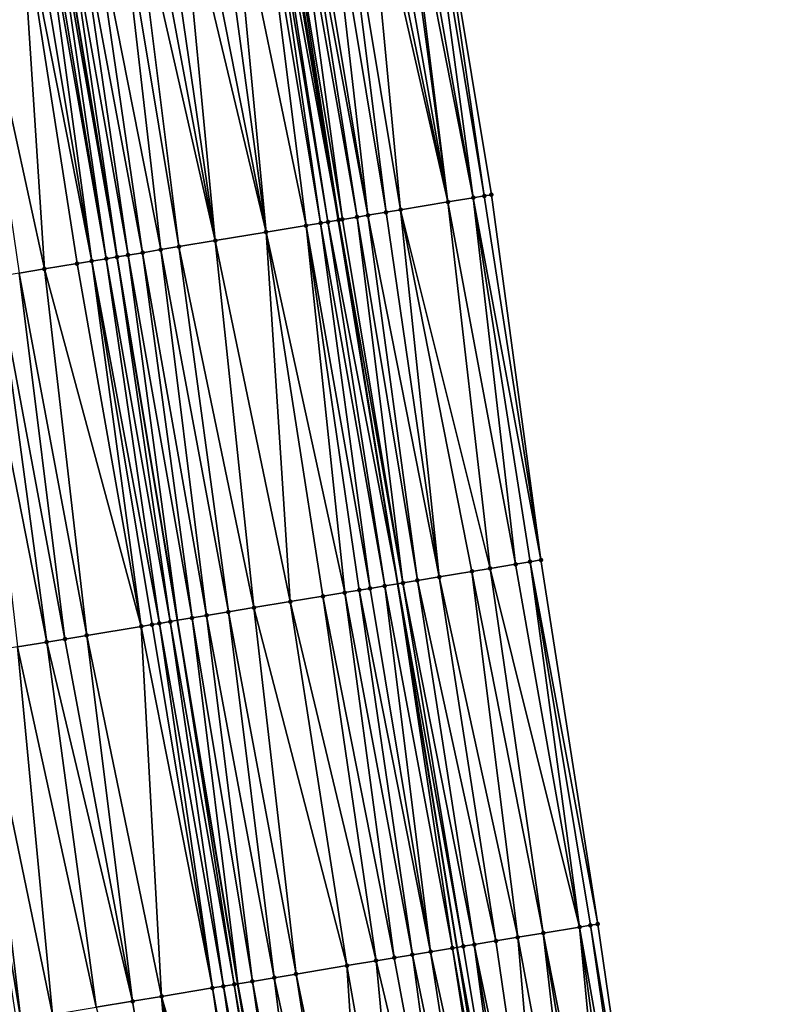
# Model space of a CAD drawing. Header units: feet. Extents: x 2004186 to 2014793, y 836912 to 864902.
# Tile 31 of 256: x 2010891 to 2010932, y 837818 to 837872. Entities that reach past the tile are written whole.
import ezdxf

# ---------------------------------------------------------------- set-up
doc = ezdxf.new("R2010")
doc.units = ezdxf.units.FT
doc.header["$LTSCALE"] = 100
doc.header["$MEASUREMENT"] = 0
for name, color, linetype, lineweight in [('EP_Travel Lane', 5, 'Continuous', 40), ('GPL_Skip Line', 2, 'Continuous', 40), ('Road Shots', 4, 'Continuous', 200), ('Road X-Section', 30, 'Continuous', 13)]:
    doc.layers.add(name, color=color, linetype=linetype, lineweight=lineweight)
doc.layers.add('I-77 SB_MM21-27-Surface-Border', color=7, linetype='Continuous')
doc.layers.add('I-77 SB_MM21-27-Surface-TIN', color=7, linetype='Continuous')

msp = doc.modelspace()

# ---------------------------------------------------------------- linework, layer by layer
at = {"layer": 'EP_Travel Lane'}
msp.add_polyline3d([(2010924.639492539, 837762.1535632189, 351.112302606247), (2010921.426372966, 837781.892545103, 350.9676407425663), (2010918.213079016, 837801.6325982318, 350.8297281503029), (2010914.999891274, 837821.3719988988, 350.6744719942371), (2010911.786688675, 837841.111490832, 350.4947410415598), (2010908.573468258, 837860.8510922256, 350.325861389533), (2010905.230177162, 837880.568761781, 350.1408622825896), (2010901.841067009, 837900.2786288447, 349.9394144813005), (2010898.449661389, 837919.9880453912, 349.7328753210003), (2010895.058262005, 837939.6974256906, 349.5052719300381), (2010891.815247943, 837959.4319245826, 349.2995433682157), (2010888.576262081, 837979.1662697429, 349.0703056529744), (2010885.338498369, 837998.9010949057, 348.8471229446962), (2010882.096663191, 838018.6327514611, 348.5928609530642), (2010878.840994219, 838038.364374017, 348.3396997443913), (2010875.554514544, 838058.0836209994, 348.0588226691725)], dxfattribs=at)
at = {"layer": 'GPL_Skip Line'}
msp.add_polyline3d([(2010912.941776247, 837760.2101772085, 351.2977081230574), (2010909.662889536, 837779.9389449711, 351.1435873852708), (2010906.383978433, 837799.6678595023, 351.0071581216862), (2010903.105088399, 837819.3966472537, 350.8527053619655), (2010899.826222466, 837839.1252899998, 350.6803810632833), (2010896.547340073, 837858.8540317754, 350.5199043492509), (2010893.268504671, 837878.5824908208, 350.3265377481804), (2010889.989681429, 837898.3108766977, 350.1271069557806), (2010886.710847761, 837918.0393253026, 349.9331000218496), (2010883.43206572, 837937.7674632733, 349.709123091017), (2010880.153236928, 837957.4958825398, 349.5122352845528), (2010876.874473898, 837977.2239061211, 349.278154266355), (2010873.595703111, 837996.9519763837, 349.0480733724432), (2010870.317881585, 838016.6798634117, 348.7903655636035), (2010867.042732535, 838036.408323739, 348.54283245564), (2010863.778196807, 838056.1379168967, 348.2497491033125), (2010860.513625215, 838075.8677769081, 347.975805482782)], dxfattribs=at)
at = {"layer": 'I-77 SB_MM21-27-Surface-Border', "color": 3, "linetype": 'ByBlock', "lineweight": -2}
msp.add_polyline3d([(2010883.116545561, 838059.329832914, 347.7215832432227), (2010885.589927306, 838039.4810432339, 348.0477483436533), (2010890.443600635, 838020.0138522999, 348.233986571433), (2010894.312746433, 838000.3876960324, 348.4551105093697), (2010897.591424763, 837980.6601820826, 348.698180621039), (2010900.672749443, 837960.9002386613, 348.9272747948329), (2010902.373183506, 837940.9097694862, 349.2042236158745), (2010907.230432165, 837921.4432488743, 349.3640265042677), (2010910.509157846, 837901.715450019, 349.5693387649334), (2010913.590574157, 837881.9549552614, 349.7894241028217), (2010916.869330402, 837862.2269725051, 349.9897201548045), (2010919.556296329, 837842.4000729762, 350.1814945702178), (2010922.637881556, 837822.6385618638, 350.3445462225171), (2010925.522047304, 837802.8450173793, 350.4971758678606), (2010928.801060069, 837783.1154911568, 350.6428414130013), (2010932.276911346, 837763.4214939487, 350.7692823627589)], dxfattribs=at)
at = {"layer": 'I-77 SB_MM21-27-Surface-TIN', "color": 128, "linetype": 'ByBlock', "lineweight": -2}
for points in [[(2010913.195957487, 837881.8895510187, 349.8086905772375), (2010912.406731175, 837881.7587002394, 349.8425808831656), (2010915.882800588, 837862.0633905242, 350.033824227)], [(2010913.590574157, 837881.9549552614, 349.7894241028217), (2010913.195957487, 837881.8895510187, 349.8086905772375), (2010916.474709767, 837862.1615921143, 350.0136520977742)], [(2010913.195957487, 837881.8895510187, 349.8086905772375), (2010915.882800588, 837862.0633905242, 350.033824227), (2010916.474709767, 837862.1615921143, 350.0136520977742)], [(2010913.590574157, 837881.9549552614, 349.7894241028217), (2010916.474709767, 837862.1615921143, 350.0136520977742), (2010916.869330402, 837862.2269725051, 349.9897201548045)], [(2010910.039052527, 837881.3661461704, 349.9440617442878), (2010908.657908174, 837881.1371471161, 350.0022511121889), (2010911.936698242, 837861.4089608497, 350.1980262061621)], [(2010910.433664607, 837881.4315780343, 349.9278272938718), (2010910.039052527, 837881.3661461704, 349.9440617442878), (2010914.501658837, 837861.8343758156, 350.0955776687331)], [(2010910.039052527, 837881.3661461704, 349.9440617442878), (2010911.936698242, 837861.4089608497, 350.1980262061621), (2010914.501658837, 837861.8343758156, 350.0955776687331)], [(2010911.025590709, 837881.5296777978, 349.8982029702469), (2010910.433664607, 837881.4315780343, 349.9278272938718), (2010914.501658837, 837861.8343758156, 350.0955776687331)], [(2010911.814812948, 837881.6605530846, 349.8670029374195), (2010911.025590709, 837881.5296777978, 349.8982029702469), (2010914.501658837, 837861.8343758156, 350.0955776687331)], [(2010912.012120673, 837881.6932588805, 349.8577730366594), (2010911.814812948, 837881.6605530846, 349.8670029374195), (2010914.501658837, 837861.8343758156, 350.0955776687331)], [(2010912.406731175, 837881.7587002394, 349.8425808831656), (2010912.012120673, 837881.6932588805, 349.8577730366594), (2010915.882800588, 837862.0633905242, 350.033824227)], [(2010912.012120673, 837881.6932588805, 349.8577730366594), (2010914.501658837, 837861.8343758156, 350.0955776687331), (2010915.882800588, 837862.0633905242, 350.033824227)], [(2010906.882146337, 837880.8427487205, 350.080244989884), (2010906.487539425, 837880.777285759, 350.0930658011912), (2010910.160953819, 837861.1144576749, 350.2707381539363)], [(2010907.868678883, 837881.0063142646, 350.038109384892), (2010906.882146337, 837880.8427487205, 350.080244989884), (2010910.160953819, 837861.1144576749, 350.2707381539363)], [(2010908.657908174, 837881.1371471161, 350.0022511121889), (2010907.868678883, 837881.0063142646, 350.038109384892), (2010911.147477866, 837861.2780743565, 350.2307995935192)], [(2010907.868678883, 837881.0063142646, 350.038109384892), (2010910.160953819, 837861.1144576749, 350.2707381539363), (2010911.147477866, 837861.2780743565, 350.2307995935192)], [(2010908.657908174, 837881.1371471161, 350.0022511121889), (2010911.147477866, 837861.2780743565, 350.2307995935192), (2010911.936698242, 837861.4089608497, 350.1980262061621)], [(2010904.317207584, 837880.4172023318, 350.1595032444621), (2010902.738812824, 837880.1551526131, 350.189065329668), (2010906.806830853, 837860.5578071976, 350.3640636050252)], [(2010904.711816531, 837880.4826530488, 350.1453383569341), (2010904.317207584, 837880.4172023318, 350.1595032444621), (2010907.596030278, 837860.6888197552, 350.3464231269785)], [(2010904.317207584, 837880.4172023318, 350.1595032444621), (2010906.806830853, 837860.5578071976, 350.3640636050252), (2010907.596030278, 837860.6888197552, 350.3464231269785)], [(2010904.909116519, 837880.5154053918, 350.141218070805), (2010904.711816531, 837880.4826530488, 350.1453383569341), (2010907.990633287, 837860.7543061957, 350.3352214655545)], [(2010904.711816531, 837880.4826530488, 350.1453383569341), (2010907.596030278, 837860.6888197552, 350.3464231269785), (2010907.990633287, 837860.7543061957, 350.3352214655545)], [(2010904.909116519, 837880.5154053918, 350.141218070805), (2010908.573468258, 837860.8510922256, 350.325861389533), (2010905.230177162, 837880.568761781, 350.1408622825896)], [(2010904.909116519, 837880.5154053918, 350.141218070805), (2010907.990633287, 837860.7543061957, 350.3352214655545), (2010908.573468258, 837860.8510922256, 350.325861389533)], [(2010905.303704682, 837880.5809811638, 350.1407808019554), (2010905.230177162, 837880.568761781, 350.1408622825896), (2010908.573468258, 837860.8510922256, 350.325861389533)], [(2010905.50100467, 837880.6137335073, 350.1366605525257), (2010905.303704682, 837880.5809811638, 350.1407808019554), (2010908.582527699, 837860.8525966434, 350.3257158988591)], [(2010905.303704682, 837880.5809811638, 350.1407808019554), (2010908.573468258, 837860.8510922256, 350.325861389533), (2010908.582527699, 837860.8525966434, 350.3257158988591)], [(2010906.092931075, 837880.7118314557, 350.1068369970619), (2010905.50100467, 837880.6137335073, 350.1366605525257), (2010908.779827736, 837860.8853486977, 350.3211754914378)], [(2010905.50100467, 837880.6137335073, 350.1366605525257), (2010908.582527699, 837860.8525966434, 350.3257158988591), (2010908.779827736, 837860.8853486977, 350.3211754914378)], [(2010906.487539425, 837880.777285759, 350.0930658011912), (2010906.092931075, 837880.7118314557, 350.1068369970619), (2010909.569047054, 837861.0162415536, 350.2891659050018)], [(2010906.092931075, 837880.7118314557, 350.1068369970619), (2010908.779827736, 837860.8853486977, 350.3211754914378), (2010909.569047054, 837861.0162415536, 350.2891659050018)], [(2010906.487539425, 837880.777285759, 350.0930658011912), (2010909.569047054, 837861.0162415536, 350.2891659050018), (2010910.160953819, 837861.1144576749, 350.2707381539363)], [(2010900.765834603, 837879.827498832, 350.2159592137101), (2010899.97663914, 837879.69646243, 350.229473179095), (2010904.636551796, 837860.197406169, 350.3985908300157)], [(2010901.949617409, 837880.0241159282, 350.2025482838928), (2010900.765834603, 837879.827498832, 350.2159592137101), (2010904.636551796, 837860.197406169, 350.3985908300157)], [(2010902.738812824, 837880.1551526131, 350.189065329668), (2010901.949617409, 837880.0241159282, 350.2025482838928), (2010904.636551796, 837860.197406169, 350.3985908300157)], [(2010902.738812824, 837880.1551526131, 350.189065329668), (2010904.636551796, 837860.197406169, 350.3985908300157), (2010906.806830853, 837860.5578071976, 350.3640636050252)], [(2010897.411772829, 837879.270480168, 350.2608844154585), (2010896.622584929, 837879.1393982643, 350.2694035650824), (2010899.901420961, 837859.4109354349, 350.4569710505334)], [(2010898.20096609, 837879.4015298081, 350.2488236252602), (2010897.411772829, 837879.270480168, 350.2608844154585), (2010901.874397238, 837859.7386009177, 350.4289659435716)], [(2010897.411772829, 837879.270480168, 350.2608844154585), (2010899.901420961, 837859.4109354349, 350.4569710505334), (2010901.874397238, 837859.7386009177, 350.4289659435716)], [(2010898.990157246, 837879.5325921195, 350.2381537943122), (2010898.20096609, 837879.4015298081, 350.2488236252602), (2010901.874397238, 837859.7386009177, 350.4289659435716)], [(2010899.97663914, 837879.69646243, 350.229473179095), (2010898.990157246, 837879.5325921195, 350.2381537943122), (2010901.874397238, 837859.7386009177, 350.4289659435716)], [(2010899.97663914, 837879.69646243, 350.229473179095), (2010901.874397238, 837859.7386009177, 350.4289659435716), (2010904.636551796, 837860.197406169, 350.3985908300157)], [(2010894.254995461, 837878.746307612, 350.3119822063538), (2010893.66309805, 837878.6480352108, 350.3226556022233), (2010897.139229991, 837858.9523492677, 350.5136452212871)], [(2010895.044187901, 837878.8773621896, 350.300463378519), (2010894.254995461, 837878.746307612, 350.3119822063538), (2010897.928425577, 837859.0833849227, 350.4987773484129)], [(2010894.254995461, 837878.746307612, 350.3119822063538), (2010897.139229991, 837858.9523492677, 350.5136452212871), (2010897.928425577, 837859.0833849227, 350.4987773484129)], [(2010896.622584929, 837879.1393982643, 350.2694035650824), (2010895.044187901, 837878.8773621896, 350.300463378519), (2010898.914930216, 837859.2471183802, 350.4728566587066)], [(2010895.044187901, 837878.8773621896, 350.300463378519), (2010897.928425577, 837859.0833849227, 350.4987773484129), (2010898.914930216, 837859.2471183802, 350.4728566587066)], [(2010896.622584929, 837879.1393982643, 350.2694035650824), (2010898.914930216, 837859.2471183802, 350.4728566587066), (2010899.901420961, 837859.4109354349, 350.4569710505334)], [(2010891.295581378, 837878.2545065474, 350.3171525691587), (2010888.336267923, 837877.7621000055, 350.2558580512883), (2010892.60154221, 837858.197770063, 350.4641869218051)], [(2010891.887444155, 837878.3529873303, 350.3293537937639), (2010891.295581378, 837878.2545065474, 350.3171525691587), (2010895.166287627, 837858.6244797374, 350.5171562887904)], [(2010891.295581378, 837878.2545065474, 350.3171525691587), (2010894.377128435, 837858.493225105, 350.5057379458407), (2010895.166287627, 837858.6244797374, 350.5171562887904)], [(2010891.295581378, 837878.2545065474, 350.3171525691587), (2010892.60154221, 837858.197770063, 350.4641869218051), (2010894.377128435, 837858.493225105, 350.5057379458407)], [(2010892.479316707, 837878.4514093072, 350.3350996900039), (2010891.887444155, 837878.3529873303, 350.3293537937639), (2010895.166287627, 837858.6244797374, 350.5171562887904)], [(2010892.67661085, 837878.4841968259, 350.334840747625), (2010892.479316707, 837878.4514093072, 350.3350996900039), (2010895.955455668, 837858.7556811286, 350.5221835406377)], [(2010892.479316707, 837878.4514093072, 350.3350996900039), (2010895.166287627, 837858.6244797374, 350.5171562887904), (2010895.955455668, 837858.7556811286, 350.5221835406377)], [(2010893.071207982, 837878.5497186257, 350.328478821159), (2010892.67661085, 837878.4841968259, 350.334840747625), (2010895.955455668, 837858.7556811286, 350.5221835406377)], [(2010893.071207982, 837878.5497186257, 350.328478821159), (2010896.547340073, 837858.8540317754, 350.5199043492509), (2010893.268504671, 837878.5824908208, 350.3265377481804)], [(2010893.071207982, 837878.5497186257, 350.328478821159), (2010895.955455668, 837858.7556811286, 350.5221835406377), (2010896.547340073, 837858.8540317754, 350.5199043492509)], [(2010893.66309805, 837878.6480352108, 350.3226556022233), (2010893.268504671, 837878.5824908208, 350.3265377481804), (2010896.547340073, 837858.8540317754, 350.5199043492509)], [(2010893.66309805, 837878.6480352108, 350.3226556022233), (2010896.547340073, 837858.8540317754, 350.5199043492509), (2010897.139229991, 837858.9523492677, 350.5136452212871)], [(2010888.336267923, 837877.7621000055, 350.2558580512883), (2010891.220519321, 837857.9680401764, 350.4400898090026), (2010892.60154221, 837858.197770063, 350.4641869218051)], [(2010916.474709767, 837862.1615921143, 350.0136520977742), (2010915.882800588, 837862.0633905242, 350.033824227), (2010919.556296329, 837842.4000729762, 350.1814945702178)], [(2010916.869330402, 837862.2269725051, 349.9897201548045), (2010916.474709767, 837862.1615921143, 350.0136520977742), (2010919.556296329, 837842.4000729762, 350.1814945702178)], [(2010914.501658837, 837861.8343758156, 350.0955776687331), (2010911.936698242, 837861.4089608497, 350.1980262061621), (2010916.794008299, 837841.9420708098, 350.3067982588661)], [(2010915.882800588, 837862.0633905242, 350.033824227), (2010914.501658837, 837861.8343758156, 350.0955776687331), (2010918.175155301, 837842.1710539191, 350.2420139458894)], [(2010914.501658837, 837861.8343758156, 350.0955776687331), (2010916.794008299, 837841.9420708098, 350.3067982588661), (2010918.175155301, 837842.1710539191, 350.2420139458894)], [(2010915.882800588, 837862.0633905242, 350.033824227), (2010918.96437185, 837842.3019634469, 350.2123545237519), (2010919.556296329, 837842.4000729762, 350.1814945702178)], [(2010915.882800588, 837862.0633905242, 350.033824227), (2010918.175155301, 837842.1710539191, 350.2420139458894), (2010918.96437185, 837842.3019634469, 350.2123545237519)], [(2010909.569047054, 837861.0162415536, 350.2891659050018), (2010908.779827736, 837860.8853486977, 350.3211754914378), (2010912.058701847, 837841.156656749, 350.4898688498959)], [(2010910.160953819, 837861.1144576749, 350.2707381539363), (2010909.569047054, 837861.0162415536, 350.2891659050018), (2010912.847911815, 837841.2876058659, 350.4649064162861)], [(2010909.569047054, 837861.0162415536, 350.2891659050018), (2010912.058701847, 837841.156656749, 350.4898688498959), (2010912.847911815, 837841.2876058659, 350.4649064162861)], [(2010911.147477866, 837861.2780743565, 350.2307995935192), (2010910.160953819, 837861.1144576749, 350.2707381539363), (2010914.031736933, 837841.4839683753, 350.4202058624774)], [(2010910.160953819, 837861.1144576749, 350.2707381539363), (2010912.847911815, 837841.2876058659, 350.4649064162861), (2010914.031736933, 837841.4839683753, 350.4202058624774)], [(2010911.936698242, 837861.4089608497, 350.1980262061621), (2010911.147477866, 837861.2780743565, 350.2307995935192), (2010914.031736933, 837841.4839683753, 350.4202058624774)], [(2010911.936698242, 837861.4089608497, 350.1980262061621), (2010915.807482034, 837841.7784674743, 350.3478558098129), (2010916.794008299, 837841.9420708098, 350.3067982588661)], [(2010911.936698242, 837861.4089608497, 350.1980262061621), (2010914.031736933, 837841.4839683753, 350.4202058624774), (2010915.807482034, 837841.7784674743, 350.3478558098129)], [(2010906.806830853, 837860.5578071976, 350.3640636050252), (2010904.636551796, 837860.197406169, 350.3985908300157), (2010908.901910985, 837840.6325653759, 350.5547302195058)], [(2010907.596030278, 837860.6888197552, 350.3464231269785), (2010906.806830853, 837860.5578071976, 350.3640636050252), (2010910.283004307, 837840.8618714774, 350.528266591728)], [(2010906.806830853, 837860.5578071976, 350.3640636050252), (2010909.691103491, 837840.763619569, 350.5422343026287), (2010910.283004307, 837840.8618714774, 350.528266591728)], [(2010906.806830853, 837860.5578071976, 350.3640636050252), (2010908.901910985, 837840.6325653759, 350.5547302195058), (2010909.691103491, 837840.763619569, 350.5422343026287)], [(2010907.990633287, 837860.7543061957, 350.3352214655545), (2010907.596030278, 837860.6888197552, 350.3464231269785), (2010911.072208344, 837840.9928562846, 350.5075385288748)], [(2010907.596030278, 837860.6888197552, 350.3464231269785), (2010910.283004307, 837840.8618714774, 350.528266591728), (2010911.072208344, 837840.9928562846, 350.5075385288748)], [(2010907.990633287, 837860.7543061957, 350.3352214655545), (2010911.786688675, 837841.111490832, 350.4947410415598), (2010908.573468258, 837860.8510922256, 350.325861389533)], [(2010907.990633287, 837860.7543061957, 350.3352214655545), (2010911.072208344, 837840.9928562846, 350.5075385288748), (2010911.786688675, 837841.111490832, 350.4947410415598)], [(2010908.582527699, 837860.8525966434, 350.3257158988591), (2010908.573468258, 837860.8510922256, 350.325861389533), (2010911.786688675, 837841.111490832, 350.4947410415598)], [(2010908.779827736, 837860.8853486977, 350.3211754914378), (2010908.582527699, 837860.8525966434, 350.3257158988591), (2010912.058701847, 837841.156656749, 350.4898688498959)], [(2010908.582527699, 837860.8525966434, 350.3257158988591), (2010911.786688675, 837841.111490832, 350.4947410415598), (2010912.058701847, 837841.156656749, 350.4898688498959)], [(2010904.636551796, 837860.197406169, 350.3985908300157), (2010901.874397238, 837859.7386009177, 350.4289659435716), (2010905.942449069, 837840.141052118, 350.5944673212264)], [(2010904.636551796, 837860.197406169, 350.3985908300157), (2010907.718128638, 837840.4359455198, 350.5688984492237), (2010908.901910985, 837840.6325653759, 350.5547302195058)], [(2010904.636551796, 837860.197406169, 350.3985908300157), (2010905.942449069, 837840.141052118, 350.5944673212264), (2010907.718128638, 837840.4359455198, 350.5688984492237)], [(2010901.874397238, 837859.7386009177, 350.4289659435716), (2010899.901420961, 837859.4109354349, 350.4569710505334), (2010903.969476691, 837839.8133631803, 350.6193650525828)], [(2010901.874397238, 837859.7386009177, 350.4289659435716), (2010903.969476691, 837839.8133631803, 350.6193650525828), (2010905.942449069, 837840.141052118, 350.5944673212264)], [(2010897.139229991, 837858.9523492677, 350.5136452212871), (2010896.547340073, 837858.8540317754, 350.5199043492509), (2010899.826222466, 837839.1252899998, 350.6803810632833)], [(2010897.928425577, 837859.0833849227, 350.4987773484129), (2010897.139229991, 837858.9523492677, 350.5136452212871), (2010900.6154055, 837839.2564011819, 350.6746464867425)], [(2010897.139229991, 837858.9523492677, 350.5136452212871), (2010899.826222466, 837839.1252899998, 350.6803810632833), (2010900.6154055, 837839.2564011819, 350.6746464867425)], [(2010898.914930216, 837859.2471183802, 350.4728566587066), (2010897.928425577, 837859.0833849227, 350.4987773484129), (2010901.404599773, 837839.3874447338, 350.6608880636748)], [(2010897.928425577, 837859.0833849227, 350.4987773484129), (2010900.6154055, 837839.2564011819, 350.6746464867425), (2010901.404599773, 837839.3874447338, 350.6608880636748)], [(2010899.901420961, 837859.4109354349, 350.4569710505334), (2010898.914930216, 837859.2471183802, 350.4728566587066), (2010902.588389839, 837839.5840181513, 350.6412102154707)], [(2010898.914930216, 837859.2471183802, 350.4728566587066), (2010901.404599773, 837839.3874447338, 350.6608880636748), (2010902.588389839, 837839.5840181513, 350.6412102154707)], [(2010899.901420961, 837859.4109354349, 350.4569710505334), (2010902.588389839, 837839.5840181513, 350.6412102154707), (2010903.969476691, 837839.8133631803, 350.6193650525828)], [(2010894.377128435, 837858.493225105, 350.5057379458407), (2010892.60154221, 837858.197770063, 350.4641869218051), (2010897.853301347, 837838.7972926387, 350.6686866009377)], [(2010895.166287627, 837858.6244797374, 350.5171562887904), (2010894.377128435, 837858.493225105, 350.5057379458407), (2010897.853301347, 837838.7972926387, 350.6686866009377)], [(2010895.955455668, 837858.7556811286, 350.5221835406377), (2010895.166287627, 837858.6244797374, 350.5171562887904), (2010898.839746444, 837838.9613843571, 350.6855720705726)], [(2010895.166287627, 837858.6244797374, 350.5171562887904), (2010898.445164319, 837838.8957722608, 350.6817354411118), (2010898.839746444, 837838.9613843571, 350.6855720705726)], [(2010895.166287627, 837858.6244797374, 350.5171562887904), (2010897.853301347, 837838.7972926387, 350.6686866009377), (2010898.445164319, 837838.8957722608, 350.6817354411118)], [(2010895.955455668, 837858.7556811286, 350.5221835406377), (2010899.431630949, 837839.0597344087, 350.6832483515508), (2010896.547340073, 837858.8540317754, 350.5199043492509)], [(2010895.955455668, 837858.7556811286, 350.5221835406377), (2010898.839746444, 837838.9613843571, 350.6855720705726), (2010899.431630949, 837839.0597344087, 350.6832483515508)], [(2010899.431630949, 837839.0597344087, 350.6832483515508), (2010899.826222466, 837839.1252899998, 350.6803810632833), (2010896.547340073, 837858.8540317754, 350.5199043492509)], [(2010891.220519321, 837857.9680401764, 350.4400898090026), (2010890.036794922, 837857.7710716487, 350.412569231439), (2010893.710246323, 837838.10802089, 350.5875011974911)], [(2010892.60154221, 837858.197770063, 350.4641869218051), (2010891.220519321, 837857.9680401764, 350.4400898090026), (2010894.893979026, 837838.3049394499, 350.6087719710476)], [(2010891.220519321, 837857.9680401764, 350.4400898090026), (2010893.710246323, 837838.10802089, 350.5875011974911), (2010894.893979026, 837838.3049394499, 350.6087719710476)], [(2010892.60154221, 837858.197770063, 350.4641869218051), (2010894.893979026, 837838.3049394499, 350.6087719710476), (2010897.853301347, 837838.7972926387, 350.6686866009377)], [(2010890.036794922, 837857.7710716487, 350.412569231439), (2010888.853061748, 837857.5741559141, 350.3913859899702), (2010892.723807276, 837837.9438927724, 350.5662971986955)], [(2010888.853061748, 837857.5741559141, 350.3913859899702), (2010891.145504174, 837837.6812915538, 350.5328180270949), (2010892.723807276, 837837.9438927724, 350.5662971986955)], [(2010890.036794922, 837857.7710716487, 350.412569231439), (2010892.723807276, 837837.9438927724, 350.5662971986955), (2010893.710246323, 837838.10802089, 350.5875011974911)], [(2010919.556296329, 837842.4000729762, 350.1814945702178), (2010918.96437185, 837842.3019634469, 350.2123545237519), (2010922.637881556, 837822.6385618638, 350.3445462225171)], [(2010915.807482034, 837841.7784674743, 350.3478558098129), (2010914.031736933, 837841.4839683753, 350.4202058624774), (2010918.297128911, 837821.9189302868, 350.5516599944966)], [(2010916.794008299, 837841.9420708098, 350.3067982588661), (2010915.807482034, 837841.7784674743, 350.3478558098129), (2010919.67827525, 837822.1479173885, 350.4873521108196)], [(2010915.807482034, 837841.7784674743, 350.3478558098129), (2010918.297128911, 837821.9189302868, 350.5516599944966), (2010919.67827525, 837822.1479173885, 350.4873521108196)], [(2010918.175155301, 837842.1710539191, 350.2420139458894), (2010916.794008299, 837841.9420708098, 350.3067982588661), (2010921.651345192, 837822.4750192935, 350.3928111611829)], [(2010916.794008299, 837841.9420708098, 350.3067982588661), (2010919.67827525, 837822.1479173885, 350.4873521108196), (2010921.651345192, 837822.4750192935, 350.3928111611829)], [(2010918.96437185, 837842.3019634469, 350.2123545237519), (2010918.175155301, 837842.1710539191, 350.2420139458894), (2010921.651345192, 837822.4750192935, 350.3928111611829)], [(2010918.96437185, 837842.3019634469, 350.2123545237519), (2010922.243271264, 837822.5731192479, 350.3608163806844), (2010922.637881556, 837822.6385618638, 350.3445462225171)], [(2010918.96437185, 837842.3019634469, 350.2123545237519), (2010921.651345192, 837822.4750192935, 350.3928111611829), (2010922.243271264, 837822.5731192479, 350.3608163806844)], [(2010912.847911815, 837841.2876058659, 350.4649064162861), (2010912.058701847, 837841.156656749, 350.4898688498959), (2010915.929469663, 837821.52625949, 350.6474893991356)], [(2010914.031736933, 837841.4839683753, 350.4202058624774), (2010912.847911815, 837841.2876058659, 350.4649064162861), (2010917.113299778, 837821.722591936, 350.5992244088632)], [(2010912.847911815, 837841.2876058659, 350.4649064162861), (2010915.929469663, 837821.52625949, 350.6474893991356), (2010917.113299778, 837821.722591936, 350.5992244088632)], [(2010914.031736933, 837841.4839683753, 350.4202058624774), (2010917.113299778, 837821.722591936, 350.5992244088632), (2010918.297128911, 837821.9189302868, 350.5516599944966)], [(2010909.691103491, 837840.763619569, 350.5422343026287), (2010908.901910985, 837840.6325653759, 350.5547302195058), (2010912.575361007, 837820.9695229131, 350.7295087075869)], [(2010910.283004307, 837840.8618714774, 350.528266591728), (2010909.691103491, 837840.763619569, 350.5422343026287), (2010913.561856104, 837821.133313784, 350.7107027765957)], [(2010909.691103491, 837840.763619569, 350.5422343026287), (2010912.575361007, 837820.9695229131, 350.7295087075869), (2010913.561856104, 837821.133313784, 350.7107027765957)], [(2010911.072208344, 837840.9928562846, 350.5075385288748), (2010910.283004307, 837840.8618714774, 350.528266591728), (2010913.561856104, 837821.133313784, 350.7107027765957)], [(2010911.072208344, 837840.9928562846, 350.5075385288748), (2010914.745661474, 837821.3297951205, 350.6801025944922), (2010911.786688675, 837841.111490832, 350.4947410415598)], [(2010911.072208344, 837840.9928562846, 350.5075385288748), (2010913.561856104, 837821.133313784, 350.7107027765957), (2010914.745661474, 837821.3297951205, 350.6801025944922)], [(2010912.058701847, 837841.156656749, 350.4898688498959), (2010911.786688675, 837841.111490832, 350.4947410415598), (2010915.337561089, 837821.4280542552, 350.6669933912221)], [(2010914.745661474, 837821.3297951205, 350.6801025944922), (2010914.999891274, 837821.3719988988, 350.6744719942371), (2010911.786688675, 837841.111490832, 350.4947410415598)], [(2010915.337561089, 837821.4280542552, 350.6669933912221), (2010911.786688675, 837841.111490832, 350.4947410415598), (2010914.999891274, 837821.3719988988, 350.6744719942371)], [(2010912.058701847, 837841.156656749, 350.4898688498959), (2010915.337561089, 837821.4280542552, 350.6669933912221), (2010915.929469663, 837821.52625949, 350.6474893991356)], [(2010910.602391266, 837820.6418181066, 350.7525197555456), (2010907.718128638, 837840.4359455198, 350.5688984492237), (2010905.942449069, 837840.141052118, 350.5944673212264)], [(2010908.901910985, 837840.6325653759, 350.5547302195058), (2010907.718128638, 837840.4359455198, 350.5688984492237), (2010911.588870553, 837820.8057041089, 350.7450004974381)], [(2010910.602391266, 837820.6418181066, 350.7525197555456), (2010911.588870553, 837820.8057041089, 350.7450004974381), (2010907.718128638, 837840.4359455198, 350.5688984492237)], [(2010908.901910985, 837840.6325653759, 350.5547302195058), (2010911.588870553, 837820.8057041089, 350.7450004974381), (2010912.575361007, 837820.9695229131, 350.7295087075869)], [(2010906.261858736, 837819.9208621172, 350.8025016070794), (2010903.969476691, 837839.8133631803, 350.6193650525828), (2010902.588389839, 837839.5840181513, 350.6412102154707)], [(2010909.02401769, 837820.3796409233, 350.7693461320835), (2010905.942449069, 837840.141052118, 350.5944673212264), (2010903.969476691, 837839.8133631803, 350.6193650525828)], [(2010909.02401769, 837820.3796409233, 350.7693461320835), (2010903.969476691, 837839.8133631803, 350.6193650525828), (2010906.261858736, 837819.9208621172, 350.8025016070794)], [(2010910.602391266, 837820.6418181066, 350.7525197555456), (2010905.942449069, 837840.141052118, 350.5944673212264), (2010909.02401769, 837820.3796409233, 350.7693461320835)], [(2010902.90779192, 837819.3638737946, 350.8546530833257), (2010899.826222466, 837839.1252899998, 350.6803810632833), (2010899.431630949, 837839.0597344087, 350.6832483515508)], [(2010900.6154055, 837839.2564011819, 350.6746464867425), (2010899.826222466, 837839.1252899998, 350.6803810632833), (2010903.105088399, 837819.3966472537, 350.8527053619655)], [(2010902.90779192, 837819.3638737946, 350.8546530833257), (2010903.105088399, 837819.3966472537, 350.8527053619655), (2010899.826222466, 837839.1252899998, 350.6803810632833)], [(2010903.894274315, 837819.5277410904, 350.8449144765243), (2010901.404599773, 837839.3874447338, 350.6608880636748), (2010900.6154055, 837839.2564011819, 350.6746464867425)], [(2010903.894274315, 837819.5277410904, 350.8449144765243), (2010900.6154055, 837839.2564011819, 350.6746464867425), (2010903.105088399, 837819.3966472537, 350.8527053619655)], [(2010905.078064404, 837819.7243143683, 350.8252224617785), (2010902.588389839, 837839.5840181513, 350.6412102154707), (2010901.404599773, 837839.3874447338, 350.6608880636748)], [(2010905.078064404, 837819.7243143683, 350.8252224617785), (2010901.404599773, 837839.3874447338, 350.6608880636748), (2010903.894274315, 837819.5277410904, 350.8449144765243)], [(2010906.261858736, 837819.9208621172, 350.8025016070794), (2010902.588389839, 837839.5840181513, 350.6412102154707), (2010905.078064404, 837819.7243143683, 350.8252224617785)], [(2010898.962006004, 837818.7075401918, 350.791050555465), (2010897.853301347, 837838.7972926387, 350.6686866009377), (2010894.893979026, 837838.3049394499, 350.6087719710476)], [(2010901.72403568, 837819.1670968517, 350.8501817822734), (2010898.445164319, 837838.8957722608, 350.6817354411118), (2010897.853301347, 837838.7972926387, 350.6686866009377)], [(2010901.72403568, 837819.1670968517, 350.8501817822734), (2010897.853301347, 837838.7972926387, 350.6686866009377), (2010898.962006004, 837818.7075401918, 350.791050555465)], [(2010901.72403568, 837819.1670968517, 350.8501817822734), (2010898.839746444, 837838.9613843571, 350.6855720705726), (2010898.445164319, 837838.8957722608, 350.6817354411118)], [(2010902.315908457, 837819.2655174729, 350.8562317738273), (2010899.431630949, 837839.0597344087, 350.6832483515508), (2010898.839746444, 837838.9613843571, 350.6855720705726)], [(2010902.315908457, 837819.2655174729, 350.8562317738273), (2010898.839746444, 837838.9613843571, 350.6855720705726), (2010901.72403568, 837819.1670968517, 350.8501817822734)], [(2010902.90779192, 837819.3638737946, 350.8546530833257), (2010899.431630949, 837839.0597344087, 350.6832483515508), (2010902.315908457, 837819.2655174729, 350.8562317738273)], [(2010897.383695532, 837818.4449833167, 350.7628292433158), (2010893.710246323, 837838.10802089, 350.5875011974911), (2010892.723807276, 837837.9438927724, 350.5662971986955)], [(2010897.383695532, 837818.4449833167, 350.7628292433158), (2010894.893979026, 837838.3049394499, 350.6087719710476), (2010893.710246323, 837838.10802089, 350.5875011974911)], [(2010898.962006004, 837818.7075401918, 350.791050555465), (2010894.893979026, 837838.3049394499, 350.6087719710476), (2010897.383695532, 837818.4449833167, 350.7628292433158)], [(2010893.043336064, 837817.72298603, 350.6892687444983), (2010891.145504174, 837837.6812915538, 350.5328180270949), (2010888.975326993, 837837.32027755, 350.4942197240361)], [(2010895.41081031, 837818.1167699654, 350.7255051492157), (2010892.723807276, 837837.9438927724, 350.5662971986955), (2010891.145504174, 837837.6812915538, 350.5328180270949)], [(2010895.41081031, 837818.1167699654, 350.7255051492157), (2010891.145504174, 837837.6812915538, 350.5328180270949), (2010893.043336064, 837817.72298603, 350.6892687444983)], [(2010897.383695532, 837818.4449833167, 350.7628292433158), (2010892.723807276, 837837.9438927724, 350.5662971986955), (2010895.41081031, 837818.1167699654, 350.7255051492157)], [(2010888.975326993, 837837.32027755, 350.4942197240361), (2010888.042745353, 837837.165121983, 350.4755029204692), (2010891.319381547, 837817.4361872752, 350.6568802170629)], [(2010891.07045048, 837817.3947748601, 350.652203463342), (2010891.319381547, 837817.4361872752, 350.6568802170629), (2010888.042745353, 837837.165121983, 350.4755029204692)], [(2010893.043336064, 837817.72298603, 350.6892687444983), (2010888.975326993, 837837.32027755, 350.4942197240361), (2010891.319381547, 837817.4361872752, 350.6568802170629)], [(2010925.127440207, 837802.7795555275, 350.5145532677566), (2010922.243271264, 837822.5731192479, 350.3608163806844), (2010921.651345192, 837822.4750192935, 350.3928111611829)], [(2010925.522047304, 837802.8450173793, 350.4971758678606), (2010922.637881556, 837822.6385618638, 350.3445462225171), (2010922.243271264, 837822.5731192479, 350.3608163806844)], [(2010925.522047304, 837802.8450173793, 350.4971758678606), (2010922.243271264, 837822.5731192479, 350.3608163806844), (2010925.127440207, 837802.7795555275, 350.5145532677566)], [(2010921.970568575, 837802.2559501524, 350.6667548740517), (2010919.67827525, 837822.1479173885, 350.4873521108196), (2010918.297128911, 837821.9189302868, 350.5516599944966)], [(2010923.548995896, 837802.5178039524, 350.5981876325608), (2010921.651345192, 837822.4750192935, 350.3928111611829), (2010919.67827525, 837822.1479173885, 350.4873521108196)], [(2010923.548995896, 837802.5178039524, 350.5981876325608), (2010919.67827525, 837822.1479173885, 350.4873521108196), (2010922.957085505, 837802.4196096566, 350.6240299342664)], [(2010922.957085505, 837802.4196096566, 350.6240299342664), (2010919.67827525, 837822.1479173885, 350.4873521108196), (2010921.970568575, 837802.2559501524, 350.6667548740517)], [(2010925.127440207, 837802.7795555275, 350.5145532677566), (2010921.651345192, 837822.4750192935, 350.3928111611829), (2010924.338218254, 837802.6486785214, 350.5561908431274)], [(2010924.338218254, 837802.6486785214, 350.5561908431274), (2010921.651345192, 837822.4750192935, 350.3928111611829), (2010923.548995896, 837802.5178039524, 350.5981876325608)], [(2010918.616403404, 837801.699553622, 350.8187678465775), (2010915.929469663, 837821.52625949, 350.6474893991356), (2010915.337561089, 837821.4280542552, 350.6669933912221)], [(2010919.997521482, 837801.928710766, 350.7639404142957), (2010917.113299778, 837821.722591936, 350.5992244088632), (2010915.929469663, 837821.52625949, 350.6474893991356)], [(2010919.997521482, 837801.928710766, 350.7639404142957), (2010915.929469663, 837821.52625949, 350.6474893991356), (2010919.208308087, 837801.7977822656, 350.7979881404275)], [(2010919.208308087, 837801.7977822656, 350.7979881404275), (2010915.929469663, 837821.52625949, 350.6474893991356), (2010918.616403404, 837801.699553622, 350.8187678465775)], [(2010919.997521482, 837801.928710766, 350.7639404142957), (2010918.297128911, 837821.9189302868, 350.5516599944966), (2010917.113299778, 837821.722591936, 350.5992244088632)], [(2010921.970568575, 837802.2559501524, 350.6667548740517), (2010918.297128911, 837821.9189302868, 350.5516599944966), (2010919.997521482, 837801.928710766, 350.7639404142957)], [(2010915.26232953, 837801.1426077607, 350.8898139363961), (2010912.575361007, 837820.9695229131, 350.7295087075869), (2010911.588870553, 837820.8057041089, 350.7450004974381)], [(2010916.643412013, 837801.3719790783, 350.8665538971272), (2010913.561856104, 837821.133313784, 350.7107027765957), (2010912.575361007, 837820.9695229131, 350.7295087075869)], [(2010916.643412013, 837801.3719790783, 350.8665538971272), (2010912.575361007, 837820.9695229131, 350.7295087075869), (2010915.26232953, 837801.1426077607, 350.8898139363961)], [(2010917.827204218, 837801.5685396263, 350.8402142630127), (2010914.745661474, 837821.3297951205, 350.6801025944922), (2010913.561856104, 837821.133313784, 350.7107027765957)], [(2010917.827204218, 837801.5685396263, 350.8402142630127), (2010913.561856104, 837821.133313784, 350.7107027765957), (2010916.643412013, 837801.3719790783, 350.8665538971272)], [(2010914.745661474, 837821.3297951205, 350.6801025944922), (2010918.213079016, 837801.6325982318, 350.8297281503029), (2010914.999891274, 837821.3719988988, 350.6744719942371)], [(2010917.827204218, 837801.5685396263, 350.8402142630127), (2010918.213079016, 837801.6325982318, 350.8297281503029), (2010914.745661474, 837821.3297951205, 350.6801025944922)], [(2010918.616403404, 837801.699553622, 350.8187678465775), (2010915.337561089, 837821.4280542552, 350.6669933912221), (2010914.999891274, 837821.3719988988, 350.6744719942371)], [(2010918.616403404, 837801.699553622, 350.8187678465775), (2010914.999891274, 837821.3719988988, 350.6744719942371), (2010918.213079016, 837801.6325982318, 350.8297281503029)], [(2010910.602391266, 837820.6418181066, 350.7525197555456), (2010909.02401769, 837820.3796409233, 350.7693461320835), (2010912.500178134, 837800.6837834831, 350.9243005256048)], [(2010910.602391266, 837820.6418181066, 350.7525197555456), (2010915.26232953, 837801.1426077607, 350.8898139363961), (2010911.588870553, 837820.8057041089, 350.7450004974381)], [(2010910.602391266, 837820.6418181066, 350.7525197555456), (2010912.500178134, 837800.6837834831, 350.9243005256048), (2010915.26232953, 837801.1426077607, 350.8898139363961)], [(2010906.261858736, 837819.9208621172, 350.8025016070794), (2010905.078064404, 837819.7243143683, 350.8252224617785), (2010909.343433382, 837800.1594146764, 350.9639785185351)], [(2010909.02401769, 837820.3796409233, 350.7693461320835), (2010906.261858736, 837819.9208621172, 350.8025016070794), (2010910.329920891, 837800.323251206, 350.9473456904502)], [(2010906.261858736, 837819.9208621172, 350.8025016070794), (2010909.343433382, 837800.1594146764, 350.9639785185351), (2010910.329920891, 837800.323251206, 350.9473456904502)], [(2010909.02401769, 837820.3796409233, 350.7693461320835), (2010910.329920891, 837800.323251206, 350.9473456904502), (2010912.500178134, 837800.6837834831, 350.9243005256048)], [(2010902.90779192, 837819.3638737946, 350.8546530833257), (2010902.315908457, 837819.2655174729, 350.8562317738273), (2010905.989389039, 837799.602291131, 351.0088354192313)], [(2010902.90779192, 837819.3638737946, 350.8546530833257), (2010906.383978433, 837799.6678595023, 351.0071581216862), (2010903.105088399, 837819.3966472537, 350.8527053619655)], [(2010902.90779192, 837819.3638737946, 350.8546530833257), (2010905.989389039, 837799.602291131, 351.0088354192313), (2010906.383978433, 837799.6678595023, 351.0071581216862)], [(2010903.894274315, 837819.5277410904, 350.8449144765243), (2010903.105088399, 837819.3966472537, 350.8527053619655), (2010906.778567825, 837799.7334278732, 351.0054808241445)], [(2010906.778567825, 837799.7334278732, 351.0054808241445), (2010903.105088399, 837819.3966472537, 350.8527053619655), (2010906.383978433, 837799.6678595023, 351.0071581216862)], [(2010905.078064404, 837819.7243143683, 350.8252224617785), (2010903.894274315, 837819.5277410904, 350.8449144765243), (2010907.567753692, 837799.8645220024, 350.9958454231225)], [(2010903.894274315, 837819.5277410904, 350.8449144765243), (2010906.778567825, 837799.7334278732, 351.0054808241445), (2010907.567753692, 837799.8645220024, 350.9958454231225)], [(2010905.078064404, 837819.7243143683, 350.8252224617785), (2010907.567753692, 837799.8645220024, 350.9958454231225), (2010909.343433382, 837800.1594146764, 350.9639785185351)], [(2010901.72403568, 837819.1670968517, 350.8501817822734), (2010898.962006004, 837818.7075401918, 350.791050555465), (2010904.608346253, 837799.3726809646, 350.9968910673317)], [(2010902.315908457, 837819.2655174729, 350.8562317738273), (2010901.72403568, 837819.1670968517, 350.8501817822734), (2010905.200218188, 837799.4711066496, 351.00515364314)], [(2010901.72403568, 837819.1670968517, 350.8501817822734), (2010904.608346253, 837799.3726809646, 350.9968910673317), (2010905.200218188, 837799.4711066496, 351.00515364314)], [(2010902.315908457, 837819.2655174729, 350.8562317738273), (2010905.200218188, 837799.4711066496, 351.00515364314), (2010905.989389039, 837799.602291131, 351.0088354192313)], [(2010897.383695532, 837818.4449833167, 350.7628292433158), (2010895.41081031, 837818.1167699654, 350.7255051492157), (2010900.662564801, 837798.7163205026, 350.9139164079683)], [(2010898.962006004, 837818.7075401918, 350.791050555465), (2010897.383695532, 837818.4449833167, 350.7628292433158), (2010900.662564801, 837798.7163205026, 350.9139164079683)], [(2010898.962006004, 837818.7075401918, 350.791050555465), (2010902.635457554, 837799.0444885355, 350.953605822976), (2010904.608346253, 837799.3726809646, 350.9968910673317)], [(2010898.962006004, 837818.7075401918, 350.791050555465), (2010900.662564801, 837798.7163205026, 350.9139164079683), (2010902.635457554, 837799.0444885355, 350.953605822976)]]:
    msp.add_3dface(points, dxfattribs=at)
at = {"layer": 'Road Shots', "lineweight": 100}
for p in [(2010916.474709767, 837862.1615921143, 350.0136520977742), (2010916.869330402, 837862.2269725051, 349.9897201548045), (2010914.501658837, 837861.8343758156, 350.0955776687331), (2010915.882800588, 837862.0633905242, 350.033824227), (2010909.569047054, 837861.0162415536, 350.2891659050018), (2010910.160953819, 837861.1144576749, 350.2707381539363), (2010911.147477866, 837861.2780743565, 350.2307995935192), (2010911.936698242, 837861.4089608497, 350.1980262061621), (2010906.806830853, 837860.5578071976, 350.3640636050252), (2010907.596030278, 837860.6888197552, 350.3464231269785), (2010907.990633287, 837860.7543061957, 350.3352214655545), (2010908.582527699, 837860.8525966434, 350.3257158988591), (2010908.779827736, 837860.8853486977, 350.3211754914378), (2010904.636551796, 837860.197406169, 350.3985908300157), (2010901.874397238, 837859.7386009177, 350.4289659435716), (2010897.139229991, 837858.9523492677, 350.5136452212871), (2010897.928425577, 837859.0833849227, 350.4987773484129), (2010898.914930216, 837859.2471183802, 350.4728566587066), (2010899.901420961, 837859.4109354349, 350.4569710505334), (2010894.377128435, 837858.493225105, 350.5057379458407), (2010895.166287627, 837858.6244797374, 350.5171562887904), (2010895.955455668, 837858.7556811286, 350.5221835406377), (2010896.547340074, 837858.8540317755, 350.5199043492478), (2010892.60154221, 837858.197770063, 350.4641869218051), (2010919.556296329, 837842.4000729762, 350.1814945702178), (2010915.807482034, 837841.7784674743, 350.3478558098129), (2010916.794008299, 837841.9420708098, 350.3067982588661), (2010918.175155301, 837842.1710539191, 350.2420139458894), (2010918.96437185, 837842.3019634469, 350.2123545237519), (2010912.847911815, 837841.2876058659, 350.4649064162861), (2010914.031736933, 837841.4839683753, 350.4202058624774), (2010909.691103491, 837840.763619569, 350.5422343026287), (2010910.283004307, 837840.8618714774, 350.528266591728), (2010911.072208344, 837840.9928562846, 350.5075385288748), (2010912.058701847, 837841.156656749, 350.4898688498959), (2010907.718128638, 837840.4359455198, 350.5688984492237), (2010908.901910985, 837840.6325653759, 350.5547302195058), (2010903.969476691, 837839.8133631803, 350.6193650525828), (2010905.942449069, 837840.141052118, 350.5944673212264), (2010900.6154055, 837839.2564011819, 350.6746464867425), (2010901.404599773, 837839.3874447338, 350.6608880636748), (2010902.588389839, 837839.5840181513, 350.6412102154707), (2010897.853301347, 837838.7972926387, 350.6686866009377), (2010898.445164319, 837838.8957722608, 350.6817354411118), (2010898.839746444, 837838.9613843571, 350.6855720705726), (2010899.431630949, 837839.0597344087, 350.6832483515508), (2010893.710246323, 837838.10802089, 350.5875011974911), (2010894.893979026, 837838.3049394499, 350.6087719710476), (2010892.723807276, 837837.9438927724, 350.5662971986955), (2010922.243271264, 837822.5731192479, 350.3608163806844), (2010922.637881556, 837822.6385618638, 350.3445462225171), (2010919.67827525, 837822.1479173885, 350.4873521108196), (2010921.651345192, 837822.4750192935, 350.3928111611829), (2010915.929469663, 837821.52625949, 350.6474893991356), (2010917.113299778, 837821.722591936, 350.5992244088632), (2010918.297128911, 837821.9189302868, 350.5516599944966), (2010912.575361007, 837820.9695229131, 350.7295087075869), (2010913.561856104, 837821.133313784, 350.7107027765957), (2010914.745661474, 837821.3297951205, 350.6801025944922), (2010915.337561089, 837821.4280542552, 350.6669933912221), (2010910.602391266, 837820.6418181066, 350.7525197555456), (2010911.588870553, 837820.8057041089, 350.7450004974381), (2010906.261858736, 837819.9208621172, 350.8025016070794), (2010909.02401769, 837820.3796409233, 350.7693461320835), (2010902.90779192, 837819.3638737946, 350.8546530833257), (2010903.894274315, 837819.5277410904, 350.8449144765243), (2010905.078064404, 837819.7243143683, 350.8252224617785), (2010901.72403568, 837819.1670968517, 350.8501817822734), (2010902.315908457, 837819.2655174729, 350.8562317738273), (2010897.383695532, 837818.4449833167, 350.7628292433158), (2010898.962006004, 837818.7075401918, 350.791050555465)]:
    msp.add_point(p, dxfattribs=at)
at = {"layer": 'Road X-Section', "extrusion": (0.1639435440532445, -0.9864335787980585, 0.008444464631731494), "elevation": -496815.6412619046, "flags": 128}
msp.add_lwpolyline([(2121025.454147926, 4545.451734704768), (2121027.054147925, 4545.516140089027), (2121027.454147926, 4545.529446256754), (2121027.654147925, 4545.534085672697), (2121028.054147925, 4545.539285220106), (2121028.254147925, 4545.544012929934), (2121028.654147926, 4545.559646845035), (2121029.054147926, 4545.578246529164), (2121029.454147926, 4545.591705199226), (2121030.254147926, 4545.608026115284), (2121034.054147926, 4545.666569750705), (2121036.454147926, 4545.707292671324), (2121037.654147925, 4545.734988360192), (2121039.254147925, 4545.769666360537), (2121040.254147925, 4545.795859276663), (2121041.054147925, 4545.810246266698), (2121041.854147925, 4545.832379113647), (2121043.054147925, 4545.852925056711), (2121043.854147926, 4545.865603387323), (2121045.254147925, 4545.895581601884), (2121046.454147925, 4545.916765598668), (2121047.654147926, 4545.944287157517), (2121049.054147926, 4545.968385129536), (2121050.854147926, 4546.009937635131), (2121051.654147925, 4546.02135638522), (2121052.454147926, 4546.026383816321), (2121053.054147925, 4546.024104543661), (2121053.654147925, 4546.017845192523), (2121054.454147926, 4546.002976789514), (2121055.454147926, 4545.97705517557), (2121056.454147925, 4545.961169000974), (2121058.454147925, 4545.93316289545), (2121061.254147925, 4545.902786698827), (2121063.454147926, 4545.868258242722), (2121064.254147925, 4545.850617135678), (2121064.654147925, 4545.839415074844), (2121065.254147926, 4545.829909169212), (2121065.454147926, 4545.825368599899), (2121066.254147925, 4545.793357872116), (2121066.854147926, 4545.77492946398), (2121067.854147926, 4545.7349894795), (2121068.654147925, 4545.702214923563), (2121071.254147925, 4545.599762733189), (2121072.654147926, 4545.538007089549), (2121073.254147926, 4545.517834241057), (2121073.654147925, 4545.493901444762)], dxfattribs=at)
at = {"layer": 'Road X-Section', "extrusion": (0.1639434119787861, -0.9864327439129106, 0.008543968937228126), "elevation": -496795.1724566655, "flags": 128}
msp.add_lwpolyline([(2121026.057422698, 4594.913003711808), (2121028.857422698, 4595.012475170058), (2121029.657422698, 4595.033708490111), (2121034.457422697, 4595.115567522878), (2121035.857422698, 4595.138444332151), (2121037.657422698, 4595.178147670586), (2121039.457422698, 4595.212994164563), (2121042.057422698, 4595.264470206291), (2121044.257422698, 4595.303069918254), (2121045.857422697, 4595.336550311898), (2121046.857422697, 4595.357755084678), (2121048.057422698, 4595.379026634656), (2121051.057422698, 4595.438943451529), (2121051.657422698, 4595.451992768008), (2121052.057422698, 4595.455829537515), (2121052.657422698, 4595.453505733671), (2121053.857422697, 4595.444903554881), (2121054.657422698, 4595.431144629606), (2121055.857422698, 4595.411466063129), (2121057.257422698, 4595.389620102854), (2121059.257422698, 4595.364721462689), (2121061.057422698, 4595.339151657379), (2121062.257422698, 4595.324982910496), (2121063.057422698, 4595.312486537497), (2121063.657422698, 4595.298518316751), (2121064.457422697, 4595.27778949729), (2121065.457422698, 4595.260119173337), (2121066.257422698, 4595.235155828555), (2121067.457422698, 4595.1904536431), (2121069.257422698, 4595.118100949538), (2121070.257422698, 4595.077041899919), (2121071.657422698, 4595.012255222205), (2121072.457422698, 4594.98259471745), (2121073.057422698, 4594.951733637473)], dxfattribs=at)
at = {"layer": 'Road X-Section', "extrusion": (0.1639433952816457, -0.9864327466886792, 0.008543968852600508), "elevation": -496775.2083586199, "flags": 128}
msp.add_lwpolyline([(2121025.649013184, 4594.89062738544), (2121027.049013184, 4594.940327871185), (2121028.849013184, 4595.013300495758), (2121029.449013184, 4595.033516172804), (2121030.049013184, 4595.048056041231), (2121032.849013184, 4595.091229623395), (2121036.649013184, 4595.1590214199), (2121040.849013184, 4595.251838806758), (2121042.849013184, 4595.28890544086), (2121045.249013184, 4595.325143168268), (2121047.249013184, 4595.36246862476), (2121048.849013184, 4595.390690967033), (2121051.649013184, 4595.449824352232), (2121052.249013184, 4595.455874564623), (2121052.849013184, 4595.454295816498), (2121053.849013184, 4595.44455685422), (2121055.049013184, 4595.42486412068), (2121056.249013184, 4595.402142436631), (2121059.049013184, 4595.368985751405), (2121060.649013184, 4595.352158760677), (2121061.649013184, 4595.344639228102), (2121062.649013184, 4595.329146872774), (2121063.649013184, 4595.310340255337), (2121064.849013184, 4595.279738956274), (2121065.449013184, 4595.266629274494), (2121066.049013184, 4595.247124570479), (2121067.249013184, 4595.198857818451), (2121068.449013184, 4595.151291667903), (2121069.849013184, 4595.086981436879), (2121071.849013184, 4594.992437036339), (2121072.449013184, 4594.960441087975), (2121072.849013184, 4594.944170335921)], dxfattribs=at)

doc.saveas('drawing.dxf')
